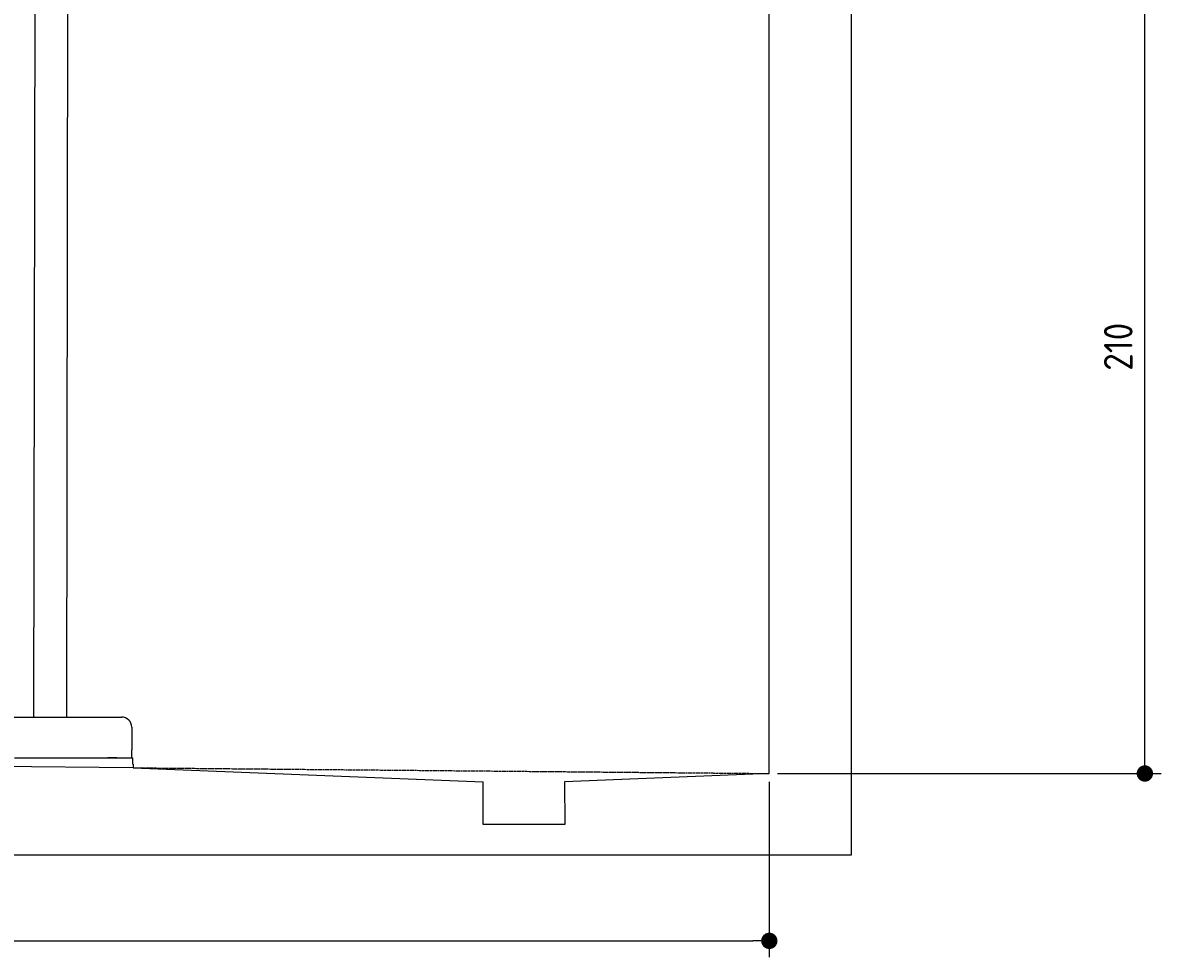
# Model space of a CAD drawing. Extents: x 562 to 7231, y 5567 to 12226.
# Tile 36 of 54: x 4448 to 7231, y 5567 to 7851. Entities that reach past the tile are written whole.
import ezdxf

# ---------------------------------------------------------------- set-up
doc = ezdxf.new("R2010")
doc.units = 0
doc.linetypes.add('GEN3', pattern=[6.25, 5, -1.25])
doc.layers.get('0').update_dxf_attribs({"linetype": 'CONTINUOUS'})
doc.layers.get('DEFPOINTS').update_dxf_attribs({"linetype": 'CONTINUOUS'})
doc.layers.add('3', color=6, linetype='GEN3')
doc.layers.add('4', color=3, linetype='CONTINUOUS')
doc.styles.get("Standard").update_dxf_attribs({"font": 'ISOCP.SHX'})
doc.dimstyles.get("Standard").update_dxf_attribs({"dimscale": 5, "dimtxt": 0.18, "dimasz": 0.18, "dimexe": 0.18, "dimexo": 0.0625, "dimgap": 0.09, "dimtad": 0, "dimtih": 1, "dimtoh": 1, "dimzin": 0, "dimcen": 0.09, "dimazin": 3, "dimtfac": 1, "dimtofl": 0, "dimtmove": 0, "dimatfit": 3})

# ---------------------------------------------------------------- blocks, each defined once
blk = doc.blocks.new('PUNKT')
at = {"layer": '4', "color": 0, "linetype": 'BYBLOCK'}
blk.add_line((-0.5, 0), (-1, 0), dxfattribs=at)
at = {"layer": '4', "color": 0, "linetype": 'BYBLOCK', "const_width": 0.5}
blk.add_lwpolyline([(-0.25, 0, 1), (0.25, 0, 1)], format="xyb", close=True, dxfattribs=at)
blk = doc.blocks.new('*U46')
at = {"layer": '4', "color": 2}
blk.add_text('210', height=70, rotation=90, dxfattribs=at).set_placement((7160.9, 7000.3))
blk = doc.blocks.new('*D4')
at = {"layer": '4'}
for p, q in [((6792.8, 8115.9), (7231, 8115.9)), ((7191, 6055.9), (7191, 8075.9)), ((6292.8, 6015.9), (7231, 6015.9))]:
    blk.add_line(p, q, dxfattribs=at)
at = {"layer": 'DEFPOINTS', "color": 0}
for p in [(6772.8, 8115.9), (7191, 8115.9), (6272.8, 6015.9)]:
    blk.add_point(p, dxfattribs=at)
blk.add_blockref('*U46', (0, 0))
at = {"layer": '4', "xscale": 40, "yscale": 40, "zscale": 40}
for p, rotation in [((7191, 8115.9), 90), ((7191, 6015.9), 270)]:
    blk.add_blockref('PUNKT', p, dxfattribs=dict(at, rotation=rotation))
blk = doc.blocks.new('*U26')
at = {"layer": '4', "color": 2}
blk.add_text('520', height=70, dxfattribs=at).set_placement((3599.2, 5636.8))
blk = doc.blocks.new('*D12')
at = {"layer": '4'}
for p, q in [((1072.8, 6045.9), (1072.8, 5566.8)), ((6272.8, 5995.9), (6272.8, 5566.8)), ((1112.8, 5606.8), (6232.8, 5606.8))]:
    blk.add_line(p, q, dxfattribs=at)
at = {"layer": 'DEFPOINTS', "color": 0}
for p in [(1072.8, 6065.9), (6272.8, 6015.9), (6272.8, 5606.8)]:
    blk.add_point(p, dxfattribs=at)
blk.add_blockref('*U26', (0, 0))
at = {"layer": '4', "xscale": 40, "yscale": 40, "zscale": 40, "rotation": 180}
blk.add_blockref('PUNKT', (1072.8, 5606.8), dxfattribs=at)
at = {"layer": '4', "xscale": 40, "yscale": 40, "zscale": 40}
blk.add_blockref('PUNKT', (6272.8, 5606.8), dxfattribs=at)

msp = doc.modelspace()

# ---------------------------------------------------------------- linework, layer by layer
for p, q in [((4477.064, 8174.042), (4474.185, 6153.979)), ((4557.064, 8173.919), (4554.185, 6153.979)), ((6272.775, 6015.902), (6272.775, 8115.902)), ((6472.775, 7915.902), (6472.775, 5815.902)), ((4149.046, 6153.979), (4689.046, 6153.979)), ((4714.046, 6128.979), (4714.046, 6073.979)), ((4714.046, 6053.979), (4714.046, 6073.979)), ((1832.775, 6058.594), (4717.775, 6030.854)), ((4427.546, 6053.979), (4633.005, 6053.979)), ((4577.443, 6053.979), (4590.504, 6053.979)), ((4590.504, 6053.979), (4600.087, 6053.979)), ((4600.087, 6053.979), (4706.546, 6053.979)), ((4633.005, 6053.979), (4642.588, 6053.979)), ((4642.588, 6053.979), (4655.649, 6053.979)), ((4677.443, 6053.979), (4655.649, 6053.979)), ((4706.546, 6053.979), (4716.546, 6053.979)), ((4716.546, 6038.979), (4716.546, 6053.979)), ((4717.775, 6038.979), (4717.775, 6029.893)), ((4717.775, 6029.893), (5572.775, 5995.814)), ((6272.775, 6015.902), (5772.321, 5995.814)), ((5572.775, 5890.902), (5572.775, 5995.814)), ((5772.321, 5995.814), (5772.775, 5890.902)), ((5772.775, 5890.902), (5572.775, 5890.902)), ((6472.775, 5815.902), (872.775, 5815.902))]:
    msp.add_line(p, q)
msp.add_arc((4689.046, 6128.979), 25, 0, 90)
at = {"layer": '3'}
msp.add_line((4717.775, 6029.893), (6272.775, 6015.902), dxfattribs=at)

# ---------------------------------------------------------------- dimensions: what is measured, and where the dimension line sits
at = {"layer": '4'}
dim = msp.add_linear_dim(base=(7190.953, 8115.902), p1=(6272.775, 6015.902), p2=(6772.775, 8115.902), angle=90, dimstyle='Standard', dxfattribs=at)
dim.commit()
dim.dimension.update_dxf_attribs({"geometry": '*D4', "text_midpoint": (7125.946, 7065.902)})
dim = msp.add_linear_dim(base=(6272.775, 5606.807), p1=(1072.775, 6065.902), p2=(6272.775, 6015.902), dimstyle='Standard', dxfattribs=at)
dim.commit()
dim.dimension.update_dxf_attribs({"geometry": '*D12', "text_midpoint": (3672.775, 5671.814)})

doc.saveas('drawing.dxf')
